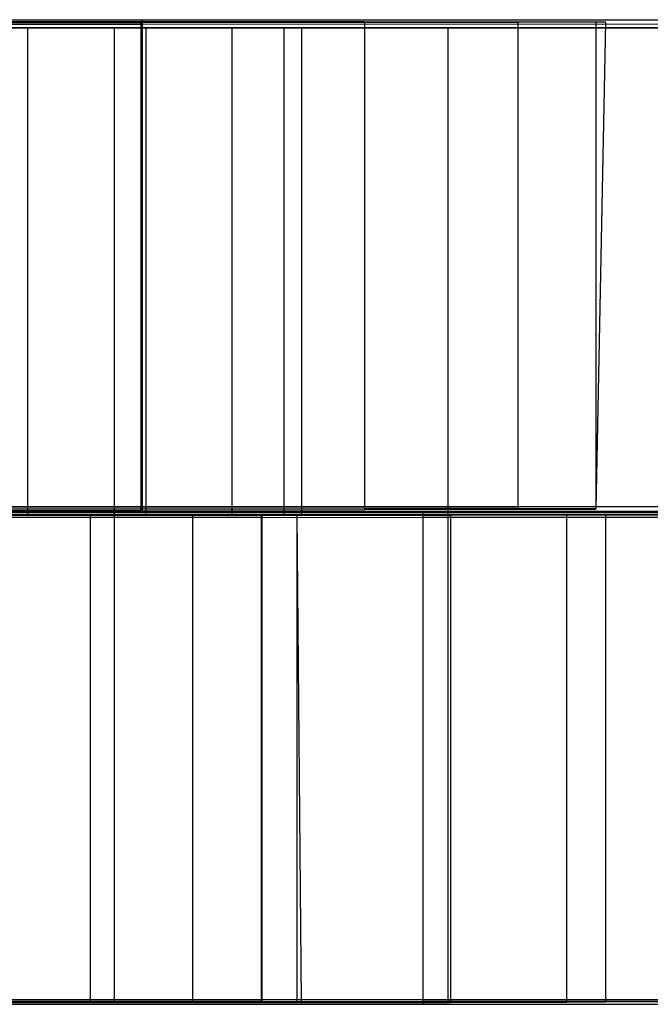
# Model space of a CAD drawing. Extents: x 0.1 to 16.1, y -3 to 3.
# Tile 63 of 65: x 11.1 to 12.2, y -0.8 to 0.8. Entities that reach past the tile are written whole.
import ezdxf

# ---------------------------------------------------------------- set-up
doc = ezdxf.new("R2010")
doc.units = 0
doc.header["$LTSCALE"] = 2.54
doc.layers.get('0').update_dxf_attribs({"color": 13, "linetype": 'CONTINUOUS'})

# ---------------------------------------------------------------- blocks, each defined once
blk = doc.blocks.new('DROPS_WOOD_D_PM_STL')
at = {"color": 0}
for p, q in [((10.3562, 0.8135, 16.6753), (11.3183, 0.8133, 17.0293)), ((10.3562, 0.8135, 16.6753), (11.3183, 0.8133, 17.0293)), ((10.8443, 0.811, 21.4534), (11.3161, 0.8107, 21.9935)), ((10.8443, 0.811, 21.4534), (11.3161, 0.8107, 21.9935)), ((11.3161, 0.8107, 21.9935), (11.6839, 0.8104, 22.6091)), ((11.3161, 0.8107, 21.9935), (11.6839, 0.8104, 22.6091)), ((11.3161, 0.8107, 21.9935), (11.3161, 0.0107, 21.9931)), ((11.3161, 0.8107, 21.9935), (11.3161, 0.0107, 21.9931)), ((11.3183, 0.8133, 17.0293), (11.3183, 0.0133, 17.0289)), ((11.3183, 0.8133, 17.0293), (12.2271, 0.813, 17.5035)), ((11.3183, 0.8133, 17.0293), (11.3183, 0.0133, 17.0289)), ((11.3183, 0.8133, 17.0293), (12.2271, 0.813, 17.5035)), ((11.6839, 0.8104, 22.6091), (11.9359, 0.8101, 23.2805)), ((11.6839, 0.8104, 22.6091), (11.9359, 0.8101, 23.2805)), ((11.6839, 0.8104, 22.6091), (11.6839, 0.0104, 22.6087)), ((11.6839, 0.8104, 22.6091), (11.6839, 0.0104, 22.6087)), ((11.9359, 0.809, 25.4088), (11.6839, 0.8086, 26.0801)), ((11.9359, 0.809, 25.4088), (11.6839, 0.8086, 26.0801)), ((11.9359, 0.8101, 23.2805), (12.0639, 0.8097, 23.9861)), ((11.9359, 0.8101, 23.2805), (12.0639, 0.8097, 23.9861)), ((11.9359, 0.8101, 23.2805), (11.9359, 0.0101, 23.2801)), ((11.9359, 0.8101, 23.2805), (11.9359, 0.0101, 23.2801)), ((12.0639, 0.8093, 24.7032), (11.9359, 0.809, 25.4088)), ((12.0639, 0.8093, 24.7032), (11.9359, 0.809, 25.4088)), ((11.9359, 0.809, 25.4088), (11.9359, 0.009, 25.4083)), ((11.9359, 0.809, 25.4088), (11.9359, 0.009, 25.4083)), ((12.0639, 0.8097, 23.9861), (12.08, 0.8095, 24.3446)), ((12.0639, 0.8097, 23.9861), (12.08, 0.8095, 24.3446)), ((12.0639, 0.8097, 23.9861), (12.0639, 0.0097, 23.9856)), ((12.0639, 0.8097, 23.9861), (12.0639, 0.0097, 23.9856)), ((12.08, 0.8095, 24.3446), (12.0639, 0.8093, 24.7032)), ((12.08, 0.8095, 24.3446), (12.0639, 0.8093, 24.7032)), ((12.08, 0.8095, 24.3446), (12.0639, 0.0093, 24.7028)), ((12.08, 0.8095, 24.3446), (12.0639, 0.0093, 24.7028)), ((12.08, 0.8095, 24.3446), (12.0639, 0.0097, 23.9856)), ((12.08, 0.8095, 24.3446), (12.0639, 0.0097, 23.9856)), ((12.0639, 0.8093, 24.7032), (12.0639, 0.0093, 24.7028)), ((12.0639, 0.8093, 24.7032), (12.0639, 0.0093, 24.7028)), ((14.08, 0.8, 38.3564), (2.08, 0.8, 38.3564)), ((14.08, 0.8, 38.3564), (2.08, 0.8, 38.3564)), ((11.3183, 0.8057, 31.6599), (10.3562, 0.8055, 32.014)), ((11.3183, 0.8057, 31.6599), (10.3562, 0.8055, 32.014)), ((10.6833, 0.8, 32.9506), (11.2722, 0.8, 33.2761)), ((10.6833, 0.8, 32.9506), (11.2722, 0.8, 33.2761)), ((11.3161, 0.8083, 26.6958), (10.8443, 0.808, 27.2358)), ((11.3161, 0.8083, 26.6958), (10.8443, 0.808, 27.2358)), ((10.8849, 0.8, 22.2612), (11.1296, 0.8, 22.6371)), ((11.1296, 0.8, 26.0721), (10.8849, 0.8, 26.448)), ((11.1296, 0.8, 26.0721), (10.8849, 0.8, 26.448)), ((10.8849, 0.8, 22.2612), (11.1296, 0.8, 22.6371)), ((11.1296, 0.8, 22.6371), (11.1296, 0, 22.6371)), ((11.1296, 0.8, 22.6371), (11.3242, 0.8, 23.0412)), ((11.1296, 0.8, 22.6371), (11.1296, 0, 22.6371)), ((11.3242, 0.8, 25.668), (11.1296, 0.8, 26.0721)), ((11.1296, 0.8, 26.0721), (11.1296, 0, 26.0721)), ((11.1296, 0.8, 26.0721), (11.1296, 0, 26.0721)), ((11.3242, 0.8, 25.668), (11.1296, 0.8, 26.0721)), ((11.1296, 0.8, 22.6371), (11.3242, 0.8, 23.0412)), ((11.2722, 0.8, 33.2761), (11.2722, 0, 33.2761)), ((11.2722, 0.8, 33.2761), (11.8209, 0.8, 33.6654)), ((11.2722, 0.8, 33.2761), (11.2722, 0, 33.2761)), ((11.2722, 0.8, 33.2761), (11.8209, 0.8, 33.6654)), ((11.6839, 0.8086, 26.0801), (11.3161, 0.8083, 26.6958)), ((11.6839, 0.8086, 26.0801), (11.3161, 0.8083, 26.6958)), ((11.3161, 0.8083, 26.6958), (11.3161, 0.0083, 26.6953)), ((11.3161, 0.8083, 26.6958), (11.3161, 0.0083, 26.6953)), ((12.2271, 0.806, 31.1858), (11.3183, 0.8057, 31.6599)), ((12.2271, 0.806, 31.1858), (11.3183, 0.8057, 31.6599)), ((11.3183, 0.8057, 31.6599), (11.3183, 0.0057, 31.6595)), ((11.3183, 0.8057, 31.6599), (11.3183, 0.0057, 31.6595)), ((11.3242, 0.8, 23.0412), (11.3242, 0, 23.0412)), ((11.3242, 0.8, 23.0412), (11.4655, 0.8, 23.4668)), ((11.3242, 0.8, 23.0412), (11.3242, 0, 23.0412)), ((11.4655, 0.8, 25.2424), (11.3242, 0.8, 25.668)), ((11.3242, 0.8, 25.668), (11.3242, 0, 25.668)), ((11.3242, 0.8, 25.668), (11.3242, 0, 25.668)), ((11.4655, 0.8, 25.2424), (11.3242, 0.8, 25.668)), ((11.3242, 0.8, 23.0412), (11.4655, 0.8, 23.4668)), ((11.4655, 0.8, 23.4668), (11.4655, 0, 23.4668)), ((11.4655, 0.8, 23.4668), (11.5513, 0.8, 23.907)), ((11.4655, 0.8, 23.4668), (11.4655, 0, 23.4668)), ((11.5513, 0.8, 24.8022), (11.4655, 0.8, 25.2424)), ((11.4655, 0.8, 25.2424), (11.4655, 0, 25.2424)), ((11.4655, 0.8, 25.2424), (11.4655, 0, 25.2424)), ((11.5513, 0.8, 24.8022), (11.4655, 0.8, 25.2424)), ((11.4655, 0.8, 23.4668), (11.5513, 0.8, 23.907)), ((11.5513, 0.8, 23.907), (11.5513, 0, 23.907)), ((11.5513, 0.8, 23.907), (11.58, 0.8, 24.3546)), ((11.5513, 0.8, 23.907), (11.5513, 0, 23.907)), ((11.58, 0.8, 24.3546), (11.5513, 0.8, 24.8022)), ((11.5513, 0.8, 24.8022), (11.5513, 0, 24.8022)), ((11.5513, 0.8, 24.8022), (11.5513, 0, 24.8022)), ((11.58, 0.8, 24.3546), (11.5513, 0.8, 24.8022)), ((11.5513, 0.8, 23.907), (11.58, 0.8, 24.3546)), ((11.58, 0.8, 24.3546), (11.58, 0, 24.3546)), ((11.58, 0.8, 24.3546), (11.58, 0, 24.3546)), ((11.6839, 0.8086, 26.0801), (11.6839, 0.0086, 26.0797)), ((11.6839, 0.8086, 26.0801), (11.6839, 0.0086, 26.0797)), ((11.8209, 0.8, 33.6654), (11.8209, 0, 33.6654)), ((11.8209, 0.8, 33.6654), (12.3226, 0.8, 34.1138)), ((11.8209, 0.8, 33.6654), (11.8209, 0, 33.6654)), ((11.8209, 0.8, 33.6654), (12.3226, 0.8, 34.1138)), ((8.38, 0, 38.3564), (14.08, 0, 38.3564)), ((8.38, 0, 38.3564), (14.08, 0, 38.3564)), ((8.38, 0, 38.3564), (14.08, 0, 38.3564)), ((11.3183, 0.0133, 17.0289), (10.3562, 0.0135, 16.6749)), ((11.3183, 0.0133, 17.0289), (10.3562, 0.0135, 16.6749)), ((10.3562, 0.0055, 32.0135), (11.3183, 0.0057, 31.6595)), ((10.3562, 0.0055, 32.0135), (11.3183, 0.0057, 31.6595)), ((11.2722, 0, 33.2761), (10.6833, 0, 32.9506)), ((11.2722, 0, 33.2761), (10.6833, 0, 32.9506)), ((11.2722, 0, 33.2761), (10.6833, 0, 32.9506)), ((11.7803, 0.0032, 17.2514), (10.8429, 0.0034, 16.8365)), ((11.7803, 0.0032, 17.2514), (10.8429, 0.0034, 16.8365)), ((11.3161, 0.0107, 21.9931), (10.8443, 0.011, 21.453)), ((11.3161, 0.0107, 21.9931), (10.8443, 0.011, 21.453)), ((10.8443, 0.008, 27.2354), (11.3161, 0.0083, 26.6953)), ((10.8443, 0.008, 27.2354), (11.3161, 0.0083, 26.6953)), ((11.1296, 0, 26.0721), (10.8849, 0, 26.448)), ((10.8849, 0, 22.2612), (11.1296, 0, 22.6371)), ((10.8849, 0, 22.2612), (11.1296, 0, 22.6371)), ((11.1296, 0, 26.0721), (10.8849, 0, 26.448)), ((11.0133, 0, 22.4452), (11.2334, 0, 22.836)), ((11.2334, 0, 25.8732), (11.0133, 0, 26.264)), ((11.0133, 0, 22.4452), (11.2334, 0, 22.836)), ((11.2334, 0, 25.8732), (11.0133, 0, 26.264)), ((11.0923, 0.0009, 21.7124), (11.5138, 0.0006, 22.2926)), ((11.0923, 0.0009, 21.7124), (11.5138, 0.0006, 22.2926)), ((11.1296, 0, 22.6371), (11.3242, 0, 23.0412)), ((11.3242, 0, 25.668), (11.1296, 0, 26.0721)), ((11.1296, 0, 22.6371), (11.3242, 0, 23.0412)), ((11.3242, 0, 25.668), (11.1296, 0, 26.0721)), ((11.2334, -0.8, 22.836), (11.2334, 0, 22.836)), ((11.2334, 0, 22.836), (11.4017, 0, 23.2517)), ((11.2334, -0.8, 22.836), (11.2334, 0, 22.836)), ((11.2334, -0.8, 25.8732), (11.2334, 0, 25.8732)), ((11.4017, 0, 25.4575), (11.2334, 0, 25.8732)), ((11.2334, -0.8, 25.8732), (11.2334, 0, 25.8732)), ((11.2334, 0, 22.836), (11.4017, 0, 23.2517)), ((11.4017, 0, 25.4575), (11.2334, 0, 25.8732)), ((11.8209, 0, 33.6654), (11.2722, 0, 33.2761)), ((11.2722, 0, 33.2761), (11.2722, -0.8, 33.2761)), ((11.8209, 0, 33.6654), (11.2722, 0, 33.2761)), ((11.2722, 0, 33.2761), (11.2722, -0.8, 33.2761)), ((11.8209, 0, 33.6654), (11.2722, 0, 33.2761)), ((11.6839, 0.0104, 22.6087), (11.3161, 0.0107, 21.9931)), ((11.6839, 0.0104, 22.6087), (11.3161, 0.0107, 21.9931)), ((11.3161, 0.0083, 26.6953), (11.6839, 0.0086, 26.0797)), ((11.3161, 0.0083, 26.6953), (11.6839, 0.0086, 26.0797)), ((12.2271, 0.013, 17.5031), (11.3183, 0.0133, 17.0289)), ((12.2271, 0.013, 17.5031), (11.3183, 0.0133, 17.0289)), ((11.3183, 0.0057, 31.6595), (12.2271, 0.006, 31.1853)), ((11.3183, 0.0057, 31.6595), (12.2271, 0.006, 31.1853)), ((11.3242, 0, 23.0412), (11.4655, 0, 23.4668)), ((11.4655, 0, 25.2424), (11.3242, 0, 25.668)), ((11.3242, 0, 23.0412), (11.4655, 0, 23.4668)), ((11.4655, 0, 25.2424), (11.3242, 0, 25.668)), ((11.4017, -0.8, 23.2517), (11.4017, 0, 23.2517)), ((11.4017, 0, 23.2517), (11.5155, 0, 23.6855)), ((11.4017, -0.8, 23.2517), (11.4017, 0, 23.2517)), ((11.4017, -0.8, 25.4575), (11.4017, 0, 25.4575)), ((11.5155, 0, 25.0236), (11.4017, 0, 25.4575)), ((11.4017, -0.8, 25.4575), (11.4017, 0, 25.4575)), ((11.4017, 0, 23.2517), (11.5155, 0, 23.6855)), ((11.5155, 0, 25.0236), (11.4017, 0, 25.4575)), ((11.4655, 0, 23.4668), (11.5513, 0, 23.907)), ((11.5513, 0, 24.8022), (11.4655, 0, 25.2424)), ((11.4655, 0, 23.4668), (11.5513, 0, 23.907)), ((11.5513, 0, 24.8022), (11.4655, 0, 25.2424)), ((11.5138, 0.0006, 22.2926), (11.8249, 0.0002, 22.9387)), ((11.5138, 0.0006, 22.2926), (11.8249, 0.0002, 22.9387)), ((11.5138, 0.0006, 22.2926), (11.5138, -0.7994, 22.2922)), ((11.5138, 0.0006, 22.2926), (11.5138, -0.7994, 22.2922)), ((11.5155, 0, 23.6855), (11.5728, 0, 24.1303)), ((11.5155, -0.8, 23.6855), (11.5155, 0, 23.6855)), ((11.5155, -0.8, 23.6855), (11.5155, 0, 23.6855)), ((11.5155, -0.8, 25.0236), (11.5155, 0, 25.0236)), ((11.5728, 0, 24.5788), (11.5155, 0, 25.0236)), ((11.5155, -0.8, 25.0236), (11.5155, 0, 25.0236)), ((11.5728, 0, 24.5788), (11.5155, 0, 25.0236)), ((11.5155, 0, 23.6855), (11.5728, 0, 24.1303)), ((11.5513, 0, 23.907), (11.58, 0, 24.3546)), ((11.58, 0, 24.3546), (11.5513, 0, 24.8022)), ((11.5513, 0, 23.907), (11.58, 0, 24.3546)), ((11.58, 0, 24.3546), (11.5513, 0, 24.8022)), ((11.5728, -0.8, 24.1303), (11.5728, 0, 24.1303)), ((11.5728, -0.8, 24.5788), (11.5728, 0, 24.5788)), ((11.5728, -0.8, 24.5788), (11.5728, 0, 24.5788)), ((11.58, -0.8, 24.3546), (11.5728, 0, 24.5788)), ((11.58, -0.8, 24.3546), (11.5728, 0, 24.5788)), ((11.58, -0.8, 24.3546), (11.5728, 0, 24.1303)), ((11.5728, 0, 24.1303), (11.5728, 0, 24.5788)), ((11.58, -0.8, 24.3546), (11.5728, 0, 24.1303)), ((11.5728, -0.8, 24.1303), (11.5728, 0, 24.1303)), ((11.5728, 0, 24.1303), (11.5728, 0, 24.5788)), ((11.9359, 0.0101, 23.2801), (11.6839, 0.0104, 22.6087)), ((11.9359, 0.0101, 23.2801), (11.6839, 0.0104, 22.6087)), ((11.6839, 0.0086, 26.0797), (11.9359, 0.009, 25.4083)), ((11.6839, 0.0086, 26.0797), (11.9359, 0.009, 25.4083)), ((12.6569, 0.0029, 17.7828), (11.7803, 0.0032, 17.2514)), ((11.7803, -0.7968, 17.251), (11.7803, 0.0032, 17.2514)), ((12.6569, 0.0029, 17.7828), (11.7803, 0.0032, 17.2514)), ((11.7803, -0.7968, 17.251), (11.7803, 0.0032, 17.2514)), ((12.3226, 0, 34.1138), (11.8209, 0, 33.6654)), ((11.8209, 0, 33.6654), (11.8209, -0.8, 33.6654)), ((12.3226, 0, 34.1138), (11.8209, 0, 33.6654)), ((11.8209, 0, 33.6654), (11.8209, -0.8, 33.6654)), ((12.3226, 0, 34.1138), (11.8209, 0, 33.6654)), ((11.8249, 0.0002, 22.9387), (12.0157, -0.0001, 23.63)), ((11.8249, 0.0002, 22.9387), (12.0157, -0.0001, 23.63)), ((11.8249, 0.0002, 22.9387), (11.8249, -0.7998, 22.9383)), ((11.8249, 0.0002, 22.9387), (11.8249, -0.7998, 22.9383)), ((12.0639, 0.0097, 23.9856), (11.9359, 0.0101, 23.2801)), ((12.0639, 0.0097, 23.9856), (11.9359, 0.0101, 23.2801)), ((11.9359, 0.009, 25.4083), (12.0639, 0.0093, 24.7028)), ((11.9359, 0.009, 25.4083), (12.0639, 0.0093, 24.7028)), ((12.0639, 0.0093, 24.7028), (12.0639, 0.0097, 23.9856)), ((12.0639, 0.0093, 24.7028), (12.0639, 0.0097, 23.9856)), ((10.8429, -0.0044, 31.8519), (11.7803, -0.0041, 31.437)), ((10.8429, -0.0044, 31.8519), (11.7803, -0.0041, 31.437)), ((11.5138, -0.0015, 26.3958), (11.0923, -0.0018, 26.976)), ((11.5138, -0.0015, 26.3958), (11.0923, -0.0018, 26.976)), ((11.8249, -0.0012, 25.7497), (11.5138, -0.0015, 26.3958)), ((11.8249, -0.0012, 25.7497), (11.5138, -0.0015, 26.3958)), ((11.5138, -0.0015, 26.3958), (11.5138, -0.8015, 26.3954)), ((11.5138, -0.0015, 26.3958), (11.5138, -0.8015, 26.3954)), ((11.7803, -0.0041, 31.437), (12.6569, -0.0039, 30.9056)), ((11.7803, -0.0041, 31.437), (12.6569, -0.0039, 30.9056)), ((11.7803, -0.8041, 31.4366), (11.7803, -0.0041, 31.437)), ((11.7803, -0.8041, 31.4366), (11.7803, -0.0041, 31.437)), ((12.0157, -0.0009, 25.0584), (11.8249, -0.0012, 25.7497)), ((12.0157, -0.0009, 25.0584), (11.8249, -0.0012, 25.7497)), ((11.8249, -0.0012, 25.7497), (11.8249, -0.8012, 25.7493)), ((11.8249, -0.0012, 25.7497), (11.8249, -0.8012, 25.7493)), ((12.0157, -0.0001, 23.63), (12.08, -0.0005, 24.3442)), ((12.0157, -0.0001, 23.63), (12.08, -0.0005, 24.3442)), ((12.0157, -0.0001, 23.63), (12.0157, -0.8001, 23.6296)), ((12.0157, -0.0001, 23.63), (12.0157, -0.8001, 23.6296)), ((12.08, -0.0005, 24.3442), (12.0157, -0.0009, 25.0584)), ((12.08, -0.0005, 24.3442), (12.0157, -0.0009, 25.0584)), ((12.0157, -0.0009, 25.0584), (12.0157, -0.8009, 25.058)), ((12.0157, -0.0009, 25.0584), (12.0157, -0.8009, 25.058)), ((12.08, -0.0005, 24.3442), (12.08, -0.8005, 24.3438)), ((12.08, -0.0005, 24.3442), (12.08, -0.8005, 24.3438)), ((2.08, -0.8, 38.3564), (14.08, -0.8, 38.3564)), ((2.08, -0.8, 38.3564), (14.08, -0.8, 38.3564)), ((11.2722, -0.8, 33.2761), (10.6833, -0.8, 32.9506)), ((11.2722, -0.8, 33.2761), (10.6833, -0.8, 32.9506)), ((11.7803, -0.7968, 17.251), (10.8429, -0.7966, 16.836)), ((11.7803, -0.7968, 17.251), (10.8429, -0.7966, 16.836)), ((10.8429, -0.8044, 31.8515), (11.7803, -0.8041, 31.4366)), ((10.8429, -0.8044, 31.8515), (11.7803, -0.8041, 31.4366)), ((11.2334, -0.8, 22.836), (11.0133, -0.8, 22.4452)), ((11.0133, -0.8, 26.264), (11.2334, -0.8, 25.8732)), ((11.0133, -0.8, 26.264), (11.2334, -0.8, 25.8732)), ((11.2334, -0.8, 22.836), (11.0133, -0.8, 22.4452)), ((11.5138, -0.7994, 22.2922), (11.0923, -0.7991, 21.712)), ((11.5138, -0.7994, 22.2922), (11.0923, -0.7991, 21.712)), ((11.0923, -0.8018, 26.9755), (11.5138, -0.8015, 26.3954)), ((11.0923, -0.8018, 26.9755), (11.5138, -0.8015, 26.3954)), ((11.4017, -0.8, 23.2517), (11.2334, -0.8, 22.836)), ((11.2334, -0.8, 25.8732), (11.4017, -0.8, 25.4575)), ((11.2334, -0.8, 25.8732), (11.4017, -0.8, 25.4575)), ((11.4017, -0.8, 23.2517), (11.2334, -0.8, 22.836)), ((11.8209, -0.8, 33.6654), (11.2722, -0.8, 33.2761)), ((11.8209, -0.8, 33.6654), (11.2722, -0.8, 33.2761)), ((11.5155, -0.8, 23.6855), (11.4017, -0.8, 23.2517)), ((11.4017, -0.8, 25.4575), (11.5155, -0.8, 25.0236)), ((11.4017, -0.8, 25.4575), (11.5155, -0.8, 25.0236)), ((11.5155, -0.8, 23.6855), (11.4017, -0.8, 23.2517)), ((11.8249, -0.7998, 22.9383), (11.5138, -0.7994, 22.2922)), ((11.8249, -0.7998, 22.9383), (11.5138, -0.7994, 22.2922)), ((11.5138, -0.8015, 26.3954), (11.8249, -0.8012, 25.7493)), ((11.5138, -0.8015, 26.3954), (11.8249, -0.8012, 25.7493)), ((11.5728, -0.8, 24.1303), (11.5155, -0.8, 23.6855)), ((11.5155, -0.8, 25.0236), (11.5728, -0.8, 24.5788)), ((11.5155, -0.8, 25.0236), (11.5728, -0.8, 24.5788)), ((11.5728, -0.8, 24.1303), (11.5155, -0.8, 23.6855)), ((11.5728, -0.8, 24.5788), (11.58, -0.8, 24.3546)), ((11.58, -0.8, 24.3546), (11.5728, -0.8, 24.1303)), ((11.58, -0.8, 24.3546), (11.5728, -0.8, 24.1303)), ((11.5728, -0.8, 24.5788), (11.58, -0.8, 24.3546)), ((12.6569, -0.7971, 17.7824), (11.7803, -0.7968, 17.251)), ((12.6569, -0.7971, 17.7824), (11.7803, -0.7968, 17.251)), ((11.7803, -0.8041, 31.4366), (12.6569, -0.8039, 30.9052)), ((11.7803, -0.8041, 31.4366), (12.6569, -0.8039, 30.9052)), ((12.3226, -0.8, 34.1138), (11.8209, -0.8, 33.6654)), ((12.3226, -0.8, 34.1138), (11.8209, -0.8, 33.6654)), ((12.0157, -0.8001, 23.6296), (11.8249, -0.7998, 22.9383)), ((12.0157, -0.8001, 23.6296), (11.8249, -0.7998, 22.9383)), ((11.8249, -0.8012, 25.7493), (12.0157, -0.8009, 25.058)), ((11.8249, -0.8012, 25.7493), (12.0157, -0.8009, 25.058)), ((12.08, -0.8005, 24.3438), (12.0157, -0.8001, 23.6296)), ((12.08, -0.8005, 24.3438), (12.0157, -0.8001, 23.6296)), ((12.0157, -0.8009, 25.058), (12.08, -0.8005, 24.3438)), ((12.0157, -0.8009, 25.058), (12.08, -0.8005, 24.3438))]:
    blk.add_line(p, q, dxfattribs=at)

msp = doc.modelspace()

# ---------------------------------------------------------------- block references
at = {"color": 250}
msp.add_blockref('DROPS_WOOD_D_PM_STL', (0, 0), dxfattribs=at)

doc.saveas('drawing.dxf')
